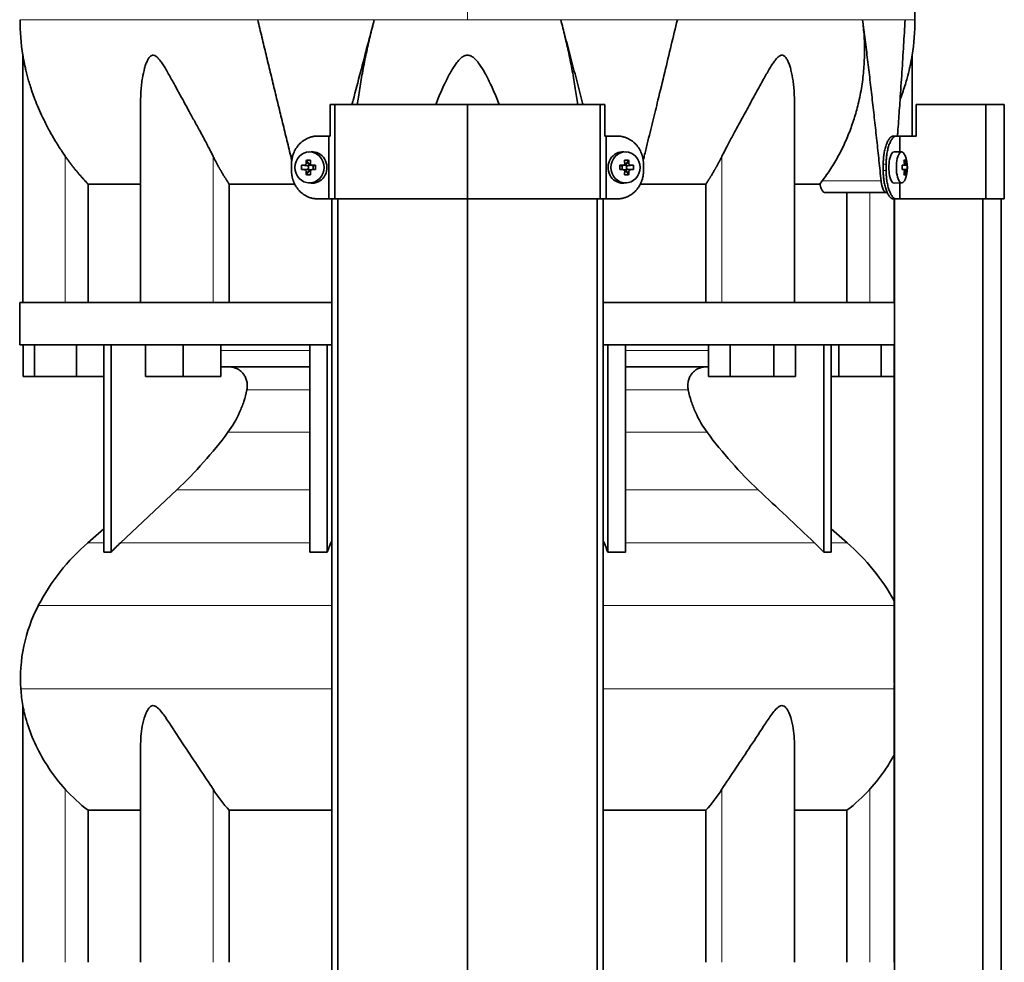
# Model space of a CAD drawing. Header units: millimetres. Extents: x 421 to 1312, y -2484 to 1869.
# Tile 27 of 33: x 428 to 742, y 833 to 1133. Entities that reach past the tile are written whole.
import ezdxf

# ---------------------------------------------------------------- set-up
doc = ezdxf.new("R2010")
doc.units = ezdxf.units.MM
for name, color, linetype in [('M5X8_UNI7687', 7, 'Continuous'), ('MID_344-6', 7, 'Continuous'), ('VSI344-454_TERMI', 7, 'Continuous'), ('VSI344-454_TESTA', 7, 'Continuous'), ('VSI344_DIFFUSORE', 7, 'Continuous')]:
    doc.layers.add(name, color=color, linetype=linetype)

# ---------------------------------------------------------------- blocks, each defined once
blk = doc.blocks.new('SE')
at = {"layer": 'M5X8_UNI7687', "color": 7, "linetype": 'Continuous', "lineweight": 35}
for p, q in [((520.92, 1091.14), (520.07, 1091.07)), ((621.33, 1091.07), (620.48, 1091.14)), ((708.85, 1091.08), (706.5, 1091.15)), ((519.43, 1088.49), (520.2, 1087.19)), ((621.97, 1088.49), (621.2, 1087.19)), ((710.01, 1088.49), (709.6, 1088.18)), ((517.89, 1086.85), (519.73, 1086.69)), ((517.89, 1085.46), (519.73, 1085.62)), ((519.43, 1083.82), (520.2, 1085.12)), ((520.13, 1085.59), (520.13, 1086.72)), ((520.3, 1086.9), (520.92, 1086.9)), ((520.95, 1085.4), (520.3, 1085.4)), ((521, 1086.89), (521.59, 1086.69)), ((521.59, 1085.62), (521, 1085.42)), ((521.54, 1086.71), (521.54, 1085.6)), ((522.28, 1086.85), (521.67, 1086.69)), ((522.28, 1085.46), (521.67, 1085.62)), ((619.13, 1086.85), (619.73, 1086.69)), ((619.13, 1085.46), (619.73, 1085.62)), ((619.81, 1086.69), (620.4, 1086.89)), ((620.4, 1085.42), (619.81, 1085.62)), ((619.86, 1085.6), (619.86, 1086.71)), ((620.45, 1086.9), (621.1, 1086.9)), ((621.1, 1085.4), (620.48, 1085.4)), ((621.97, 1083.82), (621.2, 1085.12)), ((621.27, 1086.72), (621.27, 1085.59)), ((623.51, 1086.85), (621.67, 1086.69)), ((623.51, 1085.46), (621.67, 1085.62)), ((710.38, 1086.86), (708.98, 1086.74)), ((708.98, 1086.81), (709.56, 1086.86)), ((710.57, 1086.85), (708.98, 1086.73)), ((710.57, 1085.46), (708.98, 1085.58)), ((708.98, 1085.57), (710.38, 1085.44)), ((709.56, 1085.44), (708.98, 1085.5)), ((710.01, 1083.82), (709.6, 1084.12)), ((520.07, 1081.24), (520.92, 1081.17)), ((620.48, 1081.17), (621.33, 1081.24)), ((706.5, 1081.15), (708.85, 1081.22))]:
    blk.add_line(p, q, dxfattribs=at)
at = {"layer": 'M5X8_UNI7687', "color": 4, "linetype": 'Continuous', "lineweight": 9}
for p, q in [((519.35, 1087.36), (520.2, 1087.19)), ((621.2, 1087.19), (622.06, 1087.36)), ((709.72, 1087.32), (710.21, 1087.36)), ((519.73, 1086.69), (518.88, 1086.86)), ((518.88, 1085.44), (519.73, 1085.62)), ((520.2, 1085.12), (519.35, 1084.95)), ((521.15, 1086.86), (521.67, 1086.69)), ((521.67, 1085.62), (521.15, 1085.44)), ((619.73, 1086.69), (620.25, 1086.86)), ((620.25, 1085.44), (619.73, 1085.62)), ((622.06, 1084.95), (621.2, 1085.12)), ((622.52, 1086.86), (621.67, 1086.69)), ((621.67, 1085.62), (622.52, 1085.44)), ((708.98, 1086.81), (709.55, 1086.86)), ((709.55, 1085.44), (708.98, 1085.5)), ((710.21, 1084.95), (709.72, 1084.99))]:
    blk.add_line(p, q, dxfattribs=at)
at = {"layer": 'M5X8_UNI7687', "color": 7, "linetype": 'Continuous', "lineweight": 35}
for centre, radius, start, end in [((700.66, 1086.15), 10, 337.7946, 22.2054), ((529.06, 1086.15), 11.19, 176.4519, 183.5481), ((488.33, 1086.15), 33.96, 358.8317, 1.1683), ((653.08, 1086.15), 33.96, 178.8317, 181.1683), ((612.35, 1086.15), 11.19, 356.4519, 3.5481), ((700.98, 1086.15), 9.62, 355.8727, 4.1273)]:
    blk.add_arc(centre, radius, start, end, dxfattribs=at)
for centre in [(520.42, 1086.15), (620.98, 1086.15)]:
    blk.add_ellipse(centre, major_axis=(0, -4.93), ratio=0.939693, dxfattribs=at)
for centre, major_axis, ratio, start_param, end_param in [((521.28, 1086.15), (0, -5), 0.939693, 0, 3.218028), ((620.12, 1086.15), (0, -5), 0.939693, 3.065157, 6.283185), ((706.49, 1086.15), (0, 5), 0.34202, 0, 3.151709), ((708.84, 1086.15), (0, 4.93), 0.34202, 0, 3.839001), ((708.84, 1086.15), (0, 4.93), 0.34202, 5.585777, 6.283185), ((523.54, 1086.15), (0, 10), 0.422618, 1.335108, 1.449667), ((522.64, 1083.09), (-8.99, 2.22), 0.549436, -1.223909, -1.074217), ((519.72, 1087.19), (0.521, -0.505), 0.511875, 0.559691, 1.077892), ((523.25, 1086.15), (0, 10), 0.258819, 1.335108, 1.449667), ((618.76, 1083.09), (8.99, 2.22), 0.549436, 1.074217, 1.223909), ((618.15, 1086.15), (0, 10), 0.258819, -1.449667, -1.335108), ((621.68, 1087.19), (-0.521, -0.505), 0.511875, 5.205293, 5.723494), ((617.86, 1086.15), (0, 10), 0.422618, -1.449667, -1.335108), ((702.74, 1083.09), (7.67, 5.19), 0.199978, 0.212267, 0.361959), ((700.73, 1086.15), (0, 10), 0.906308, 4.833518, 4.948078), ((700.62, 1086.15), (0, 10), 0.965926, 4.833518, 4.948078), ((523.4, 1086), (-9.99, 0.3), 0.0819, -1.099374, -0.984815), ((523.4, 1086.31), (-9.99, -0.3), 0.0819, 0.984815, 1.099374), ((523.54, 1086.15), (0, -10), 0.422618, -1.449667, -1.335108), ((519.72, 1087.19), (0.805, -0.118), 0.613124, 4.809424, 5.327625), ((519.72, 1085.12), (0.805, 0.118), 0.613124, 0.95556, 1.473761), ((519.89, 1087.16), (0.03, -0.501), 0.939258, 0.461161, 0.987959), ((519.89, 1085.15), (0.03, 0.501), 0.939258, 5.295226, 5.822024), ((519.72, 1085.12), (0.521, 0.505), 0.511875, 5.205293, 5.723494), ((523.25, 1086.15), (0, -10), 0.258819, -1.449667, -1.335108), ((523.4, 1086), (-9.99, 0.3), 0.0819, -1.456192, -1.341632), ((523.4, 1086.31), (-9.99, -0.3), 0.0819, 1.341632, 1.456192), ((521.67, 1087.19), (0.052, 0.506), 0.51441, 3.025925, 3.331693), ((521.67, 1085.12), (0.052, -0.506), 0.51441, 2.951492, 3.25726), ((618.01, 1086), (9.99, 0.3), 0.0819, 1.341632, 1.456192), ((618.01, 1086.31), (9.99, -0.3), 0.0819, -1.456192, -1.341632), ((619.73, 1087.19), (-0.052, 0.506), 0.51441, 2.951492, 3.25726), ((619.73, 1085.12), (-0.052, -0.506), 0.51441, 3.025925, 3.331693), ((618.15, 1086.15), (0, -10), 0.258819, 1.335108, 1.449667), ((621.51, 1087.16), (-0.03, -0.501), 0.939258, 5.295226, 5.822024), ((621.51, 1085.15), (-0.03, 0.501), 0.939258, 0.461161, 0.987959), ((621.68, 1085.12), (-0.521, 0.505), 0.511875, 0.559691, 1.077892), ((621.68, 1087.19), (-0.805, -0.118), 0.613124, 0.95556, 1.473761), ((621.68, 1085.12), (-0.805, 0.118), 0.613124, 4.809424, 5.327625), ((617.86, 1086.15), (0, -10), 0.422618, 1.335108, 1.449667), ((618.01, 1086), (9.99, 0.3), 0.0819, 0.984815, 1.099374), ((618.01, 1086.31), (9.99, -0.3), 0.0819, -1.099374, -0.984815), ((700.67, 1086), (9.97, 0.82), 0.029809, 0.468971, 0.583531), ((703.78, 1086.15), (0, -9.26), 0.562348, 1.49595, 1.645642), ((700.67, 1086.31), (9.97, -0.82), 0.029809, -0.583531, -0.468971), ((700.73, 1086.15), (0, -10), 0.906308, 1.335108, 1.449667), ((700.62, 1086.15), (0, -10), 0.965926, 1.335108, 1.449667), ((700.67, 1086), (9.97, 0.82), 0.029809, 0.112154, 0.226713), ((700.67, 1086.31), (9.97, -0.82), 0.029809, -0.226713, -0.112154), ((522.64, 1089.22), (-8.99, -2.22), 0.549436, 1.074217, 1.223909), ((521.28, 1086.15), (0, -5), 0.939693, 6.20675, 6.283185), ((620.12, 1086.15), (0, -5), 0.939693, 0, 0.076435), ((618.76, 1089.22), (8.99, -2.22), 0.549436, -1.223909, -1.074217), ((702.74, 1089.22), (7.67, -5.19), 0.199978, -0.361959, -0.212267)]:
    blk.add_ellipse(centre, major_axis=major_axis, ratio=ratio, start_param=start_param, end_param=end_param, dxfattribs=at)
for points in [[(518.88, 1086.86), (518.89, 1086.86), (518.93, 1086.87), (518.97, 1086.87), (519.01, 1086.89), (519.05, 1086.9), (519.09, 1086.92), (519.13, 1086.95), (519.16, 1086.98), (519.2, 1087.01), (519.23, 1087.05), (519.26, 1087.09), (519.28, 1087.13), (519.3, 1087.17), (519.32, 1087.22), (519.33, 1087.26), (519.34, 1087.31), (519.35, 1087.34), (519.35, 1087.36)], [(520.68, 1087.36), (520.68, 1087.34), (520.68, 1087.31), (520.69, 1087.26), (520.7, 1087.22), (520.71, 1087.17), (520.73, 1087.13), (520.75, 1087.09), (520.78, 1087.05), (520.81, 1087.01), (520.85, 1086.98), (520.88, 1086.95), (520.92, 1086.92), (520.97, 1086.9), (521.01, 1086.89), (521.05, 1086.87), (521.1, 1086.87), (521.13, 1086.86), (521.15, 1086.86)], [(620.25, 1086.86), (620.27, 1086.86), (620.3, 1086.87), (620.35, 1086.87), (620.4, 1086.89), (620.44, 1086.9), (620.48, 1086.92), (620.52, 1086.95), (620.56, 1086.98), (620.59, 1087.01), (620.62, 1087.05), (620.65, 1087.09), (620.67, 1087.13), (620.69, 1087.17), (620.71, 1087.22), (620.72, 1087.26), (620.72, 1087.31), (620.72, 1087.34), (620.72, 1087.36)], [(622.06, 1087.36), (622.06, 1087.34), (622.06, 1087.31), (622.07, 1087.26), (622.08, 1087.22), (622.1, 1087.17), (622.12, 1087.13), (622.14, 1087.09), (622.17, 1087.05), (622.2, 1087.01), (622.24, 1086.98), (622.28, 1086.95), (622.31, 1086.92), (622.35, 1086.9), (622.39, 1086.89), (622.44, 1086.87), (622.48, 1086.87), (622.51, 1086.86), (622.52, 1086.86)], [(709.55, 1086.86), (709.56, 1086.86), (709.58, 1086.87), (709.6, 1086.87), (709.62, 1086.89), (709.63, 1086.9), (709.65, 1086.92), (709.67, 1086.95), (709.68, 1086.98), (709.7, 1087.01), (709.71, 1087.05), (709.72, 1087.09), (709.72, 1087.13), (709.73, 1087.17), (709.73, 1087.22), (709.73, 1087.26), (709.73, 1087.31), (709.72, 1087.34), (709.72, 1087.36)], [(710.21, 1087.36), (710.21, 1087.34), (710.21, 1087.31), (710.22, 1087.26), (710.23, 1087.22), (710.24, 1087.17), (710.25, 1087.13), (710.26, 1087.09), (710.27, 1087.05), (710.28, 1087.01), (710.29, 1086.98), (710.31, 1086.95), (710.32, 1086.92), (710.33, 1086.9), (710.34, 1086.89), (710.35, 1086.87), (710.37, 1086.87), (710.37, 1086.86), (710.38, 1086.86)], [(519.35, 1084.95), (519.35, 1084.96), (519.34, 1085), (519.33, 1085.04), (519.32, 1085.09), (519.3, 1085.13), (519.28, 1085.18), (519.26, 1085.22), (519.23, 1085.26), (519.2, 1085.3), (519.16, 1085.33), (519.13, 1085.36), (519.09, 1085.38), (519.05, 1085.4), (519.01, 1085.42), (518.97, 1085.43), (518.93, 1085.44), (518.89, 1085.44), (518.88, 1085.44)], [(521.15, 1085.44), (521.13, 1085.44), (521.1, 1085.44), (521.05, 1085.43), (521.01, 1085.42), (520.97, 1085.4), (520.92, 1085.38), (520.88, 1085.36), (520.85, 1085.33), (520.81, 1085.3), (520.78, 1085.26), (520.75, 1085.22), (520.73, 1085.18), (520.71, 1085.13), (520.7, 1085.09), (520.69, 1085.04), (520.68, 1085), (520.68, 1084.96), (520.68, 1084.95)], [(620.72, 1084.95), (620.72, 1084.96), (620.72, 1085), (620.72, 1085.04), (620.71, 1085.09), (620.69, 1085.13), (620.67, 1085.18), (620.65, 1085.22), (620.62, 1085.26), (620.59, 1085.3), (620.56, 1085.33), (620.52, 1085.36), (620.48, 1085.38), (620.44, 1085.4), (620.4, 1085.42), (620.35, 1085.43), (620.3, 1085.44), (620.27, 1085.44), (620.25, 1085.44)], [(622.52, 1085.44), (622.51, 1085.44), (622.48, 1085.44), (622.44, 1085.43), (622.39, 1085.42), (622.35, 1085.4), (622.31, 1085.38), (622.28, 1085.36), (622.24, 1085.33), (622.2, 1085.3), (622.17, 1085.26), (622.14, 1085.22), (622.12, 1085.18), (622.1, 1085.13), (622.08, 1085.09), (622.07, 1085.04), (622.06, 1085), (622.06, 1084.96), (622.06, 1084.95)], [(709.72, 1084.95), (709.72, 1084.96), (709.73, 1085), (709.73, 1085.04), (709.73, 1085.09), (709.73, 1085.13), (709.72, 1085.18), (709.72, 1085.22), (709.71, 1085.26), (709.7, 1085.3), (709.68, 1085.33), (709.67, 1085.36), (709.65, 1085.38), (709.63, 1085.4), (709.62, 1085.42), (709.6, 1085.43), (709.58, 1085.44), (709.56, 1085.44), (709.55, 1085.44)], [(710.38, 1085.44), (710.37, 1085.44), (710.37, 1085.44), (710.35, 1085.43), (710.34, 1085.42), (710.33, 1085.4), (710.32, 1085.38), (710.31, 1085.36), (710.29, 1085.33), (710.28, 1085.3), (710.27, 1085.26), (710.26, 1085.22), (710.25, 1085.18), (710.24, 1085.13), (710.23, 1085.09), (710.22, 1085.04), (710.21, 1085), (710.21, 1084.96), (710.21, 1084.95)]]:
    blk.add_open_spline(points, degree=3, dxfattribs=at)
at = {"layer": 'MID_344-6', "color": 7, "linetype": 'Continuous', "lineweight": 35}
for p, q in [((527.49, 1076.15), (527.49, -215.85)), ((529.46, -215.85), (529.46, 1076.15)), ((570.7, -215.85), (570.7, 1076.15)), ((611.94, -215.85), (611.94, 1076.15)), ((613.91, 1076.15), (613.91, -215.85)), ((706.5, 1076.15), (706.5, 1043.15)), ((706.57, 1076.15), (706.57, -215.85)), ((734.7, -215.85), (734.7, 1076.15)), ((740.5, -215.85), (740.5, 1076.15)), ((706.5, 1029.65), (706.5, 925.71)), ((706.5, 921.47), (706.5, 833.15))]:
    blk.add_line(p, q, dxfattribs=at)
at = {"layer": 'VSI344-454_TERMI', "color": 7, "linetype": 'Continuous', "lineweight": 35}
for p, q in [((528.52, 1106.15), (526.98, 1106.15)), ((526.98, 1106.15), (526.98, 1096.15)), ((570.7, 1106.15), (528.52, 1106.15)), ((528.52, 1106.15), (528.52, 1076.15)), ((612.88, 1106.15), (570.7, 1106.15)), ((570.7, 1106.15), (570.7, 1076.15)), ((614.43, 1106.15), (612.88, 1106.15)), ((612.88, 1106.15), (612.88, 1076.15)), ((614.43, 1106.15), (614.43, 1096.15)), ((735.58, 1106.15), (713.49, 1106.15)), ((713.49, 1106.15), (713.49, 1096.15)), ((741.51, 1106.15), (735.58, 1106.15)), ((735.58, 1106.15), (735.58, 1076.15)), ((741.51, 1106.15), (741.51, 1076.15)), ((523.11, 1096.15), (526.61, 1096.15)), ((526.61, 1076.15), (526.61, 1096.15)), ((526.61, 1096.15), (526.98, 1096.15)), ((614.79, 1096.15), (614.43, 1096.15)), ((618.3, 1096.15), (614.79, 1096.15)), ((614.79, 1096.15), (614.79, 1076.15)), ((706.21, 1096.15), (707.14, 1096.15)), ((707.14, 1096.15), (708.31, 1096.15)), ((708.31, 1091.1), (708.31, 1096.15)), ((708.31, 1096.15), (713.49, 1096.15)), ((514.7, 1085.15), (514.7, 1087.15)), ((626.7, 1085.15), (626.7, 1087.15)), ((702.99, 1085.15), (702.99, 1087.15)), ((703.91, 1085.15), (703.91, 1087.15)), ((708.31, 1076.15), (708.31, 1081.21)), ((523.11, 1076.15), (526.61, 1076.15)), ((528.52, 1076.15), (526.61, 1076.15)), ((570.7, 1076.15), (528.52, 1076.15)), ((612.88, 1076.15), (570.7, 1076.15)), ((614.79, 1076.15), (612.88, 1076.15)), ((618.3, 1076.15), (614.79, 1076.15)), ((707.14, 1076.15), (706.21, 1076.15)), ((707.14, 1076.15), (708.31, 1076.15)), ((735.58, 1076.15), (708.31, 1076.15)), ((741.51, 1076.15), (735.58, 1076.15))]:
    blk.add_line(p, q, dxfattribs=at)
at = {"layer": 'VSI344-454_TERMI', "color": 4, "linetype": 'Continuous', "lineweight": 9}
for p, q in [((702.99, 1087.15), (703.91, 1087.15)), ((703.91, 1085.15), (702.99, 1085.15))]:
    blk.add_line(p, q, dxfattribs=at)
at = {"layer": 'VSI344-454_TERMI', "color": 7, "linetype": 'Continuous', "lineweight": 35}
for points, knots in [([(523.11, 1096.15), (523.01, 1096.15), (522.83, 1096.15), (522.55, 1096.14), (522.27, 1096.11), (522, 1096.08), (521.72, 1096.04), (521.45, 1095.98), (521.18, 1095.92), (520.91, 1095.85), (520.65, 1095.77), (520.38, 1095.68), (520.12, 1095.58), (519.69, 1095.4), (519.11, 1095.11), (518.41, 1094.65), (517.74, 1094.12), (517.13, 1093.53), (516.58, 1092.87), (516.09, 1092.16), (515.67, 1091.4), (515.36, 1090.69), (515.14, 1090.05), (514.98, 1089.48), (514.85, 1088.91), (514.77, 1088.33), (514.71, 1087.74), (514.7, 1087.35), (514.7, 1087.15)], [0, 0, 0, 0, 0.021018, 0.041934, 0.062771, 0.08355, 0.104295, 0.125028, 0.145771, 0.166547, 0.187379, 0.208288, 0.229298, 0.250429, 0.312489, 0.374705, 0.437522, 0.500061, 0.562591, 0.625422, 0.687637, 0.749714, 0.79185, 0.833578, 0.875077, 0.916526, 0.958107, 1, 1, 1, 1]), ([(626.7, 1087.15), (626.7, 1087.25), (626.7, 1087.45), (626.69, 1087.75), (626.66, 1088.04), (626.63, 1088.33), (626.59, 1088.62), (626.54, 1088.91), (626.49, 1089.2), (626.42, 1089.48), (626.35, 1089.76), (626.26, 1090.05), (626.17, 1090.33), (626, 1090.78), (625.73, 1091.4), (625.31, 1092.16), (624.82, 1092.87), (624.27, 1093.53), (623.66, 1094.12), (623, 1094.65), (622.29, 1095.11), (621.63, 1095.44), (621.02, 1095.68), (620.49, 1095.85), (619.95, 1095.99), (619.41, 1096.08), (618.85, 1096.14), (618.48, 1096.15), (618.3, 1096.15)], [0, 0, 0, 0, 0.020996, 0.041893, 0.062713, 0.083477, 0.104209, 0.124931, 0.145666, 0.166436, 0.187264, 0.208173, 0.229184, 0.250319, 0.312379, 0.374611, 0.437429, 0.499972, 0.562503, 0.625328, 0.687536, 0.749604, 0.791737, 0.833471, 0.874985, 0.916457, 0.958069, 1, 1, 1, 1]), ([(702.99, 1087.15), (702.99, 1087.25), (702.99, 1087.45), (702.99, 1087.75), (703, 1088.04), (703.02, 1088.33), (703.03, 1088.62), (703.05, 1088.91), (703.08, 1089.2), (703.1, 1089.48), (703.14, 1089.76), (703.17, 1090.05), (703.21, 1090.33), (703.28, 1090.78), (703.39, 1091.4), (703.56, 1092.16), (703.76, 1092.87), (703.98, 1093.53), (704.23, 1094.12), (704.49, 1094.65), (704.76, 1095.11), (705.01, 1095.44), (705.23, 1095.68), (705.43, 1095.85), (705.63, 1095.99), (705.82, 1096.08), (706.02, 1096.14), (706.15, 1096.15), (706.21, 1096.15)], [0, 0, 0, 0, 0.020997, 0.041893, 0.062713, 0.083477, 0.104209, 0.124931, 0.145666, 0.166436, 0.187265, 0.208173, 0.229184, 0.250319, 0.312379, 0.374611, 0.437429, 0.499972, 0.562502, 0.625327, 0.687534, 0.749602, 0.791735, 0.833469, 0.874983, 0.916456, 0.958068, 1, 1, 1, 1]), ([(707.14, 1096.15), (707.11, 1096.15), (707.04, 1096.15), (706.94, 1096.14), (706.84, 1096.11), (706.75, 1096.08), (706.65, 1096.04), (706.55, 1095.98), (706.45, 1095.92), (706.35, 1095.85), (706.26, 1095.77), (706.16, 1095.68), (706.06, 1095.58), (705.9, 1095.4), (705.68, 1095.11), (705.41, 1094.65), (705.15, 1094.12), (704.91, 1093.53), (704.68, 1092.87), (704.49, 1092.16), (704.31, 1091.4), (704.18, 1090.69), (704.09, 1090.05), (704.02, 1089.48), (703.97, 1088.91), (703.94, 1088.33), (703.91, 1087.74), (703.91, 1087.35), (703.91, 1087.15)], [0, 0, 0, 0, 0.021018, 0.041934, 0.062771, 0.08355, 0.104295, 0.125028, 0.145771, 0.166547, 0.187379, 0.208288, 0.229298, 0.250429, 0.312489, 0.374705, 0.437522, 0.500061, 0.562591, 0.625422, 0.687637, 0.749714, 0.79185, 0.833578, 0.875077, 0.916526, 0.958107, 1, 1, 1, 1]), ([(514.7, 1085.15), (514.7, 1085.05), (514.7, 1084.86), (514.72, 1084.56), (514.74, 1084.27), (514.77, 1083.98), (514.81, 1083.69), (514.86, 1083.4), (514.92, 1083.11), (514.98, 1082.83), (515.06, 1082.54), (515.14, 1082.26), (515.23, 1081.98), (515.4, 1081.52), (515.67, 1080.9), (516.09, 1080.15), (516.58, 1079.43), (517.13, 1078.78), (517.74, 1078.18), (518.41, 1077.66), (519.11, 1077.2), (519.78, 1076.87), (520.38, 1076.62), (520.91, 1076.45), (521.45, 1076.32), (522, 1076.22), (522.55, 1076.16), (522.92, 1076.16), (523.11, 1076.15)], [0, 0, 0, 0, 0.020996, 0.041893, 0.062713, 0.083477, 0.104209, 0.124931, 0.145666, 0.166436, 0.187264, 0.208173, 0.229184, 0.250319, 0.312379, 0.374611, 0.437429, 0.499972, 0.562503, 0.625328, 0.687536, 0.749604, 0.791737, 0.833471, 0.874985, 0.916457, 0.958069, 1, 1, 1, 1]), ([(618.3, 1076.15), (618.39, 1076.15), (618.58, 1076.16), (618.86, 1076.17), (619.13, 1076.19), (619.41, 1076.23), (619.68, 1076.27), (619.95, 1076.32), (620.22, 1076.39), (620.49, 1076.46), (620.75, 1076.54), (621.02, 1076.63), (621.28, 1076.73), (621.71, 1076.91), (622.29, 1077.2), (623, 1077.66), (623.66, 1078.18), (624.27, 1078.78), (624.82, 1079.43), (625.31, 1080.15), (625.73, 1080.9), (626.04, 1081.61), (626.27, 1082.26), (626.43, 1082.82), (626.55, 1083.4), (626.64, 1083.98), (626.69, 1084.56), (626.7, 1084.96), (626.7, 1085.15)], [0, 0, 0, 0, 0.021018, 0.041934, 0.062771, 0.08355, 0.104295, 0.125028, 0.145771, 0.166547, 0.187379, 0.208288, 0.229298, 0.250429, 0.312489, 0.374705, 0.437522, 0.500061, 0.562591, 0.625422, 0.687637, 0.749714, 0.79185, 0.833578, 0.875077, 0.916526, 0.958107, 1, 1, 1, 1]), ([(706.21, 1076.15), (706.18, 1076.15), (706.12, 1076.16), (706.02, 1076.17), (705.92, 1076.19), (705.82, 1076.23), (705.72, 1076.27), (705.63, 1076.32), (705.53, 1076.39), (705.43, 1076.46), (705.33, 1076.54), (705.24, 1076.63), (705.14, 1076.73), (704.98, 1076.91), (704.76, 1077.2), (704.49, 1077.66), (704.23, 1078.18), (703.98, 1078.78), (703.76, 1079.43), (703.56, 1080.15), (703.39, 1080.9), (703.26, 1081.61), (703.17, 1082.26), (703.1, 1082.82), (703.05, 1083.4), (703.01, 1083.98), (702.99, 1084.56), (702.99, 1084.96), (702.99, 1085.15)], [0, 0, 0, 0, 0.021018, 0.041935, 0.062772, 0.083551, 0.104297, 0.125029, 0.145773, 0.166549, 0.187381, 0.20829, 0.2293, 0.250431, 0.312491, 0.374707, 0.437523, 0.500061, 0.562591, 0.625422, 0.687637, 0.749714, 0.79185, 0.833578, 0.875076, 0.916526, 0.958107, 1, 1, 1, 1]), ([(703.91, 1085.15), (703.91, 1085.05), (703.91, 1084.86), (703.92, 1084.56), (703.93, 1084.27), (703.94, 1083.98), (703.95, 1083.69), (703.98, 1083.4), (704, 1083.11), (704.03, 1082.83), (704.06, 1082.54), (704.09, 1082.26), (704.13, 1081.98), (704.2, 1081.52), (704.31, 1080.9), (704.49, 1080.15), (704.68, 1079.43), (704.91, 1078.78), (705.15, 1078.18), (705.41, 1077.66), (705.68, 1077.2), (705.93, 1076.87), (706.16, 1076.62), (706.35, 1076.45), (706.55, 1076.32), (706.75, 1076.22), (706.94, 1076.16), (707.07, 1076.16), (707.14, 1076.15)], [0, 0, 0, 0, 0.020996, 0.041893, 0.062713, 0.083477, 0.104209, 0.124931, 0.145666, 0.166436, 0.187264, 0.208173, 0.229184, 0.250319, 0.312379, 0.374611, 0.437429, 0.499972, 0.562503, 0.625328, 0.687536, 0.749604, 0.791737, 0.833471, 0.874985, 0.916457, 0.958069, 1, 1, 1, 1])]:
    blk.add_open_spline(points, degree=3, knots=knots, dxfattribs=at)
at = {"layer": 'VSI344-454_TESTA', "color": 4, "linetype": 'Continuous', "lineweight": 9}
for p, q in [((570.7, 1269.61), (570.7, 1133.19)), ((541.04, 1133.18), (503.93, 1133.18)), ((637.47, 1133.18), (600.37, 1133.18)), ((709.93, 1133.18), (696.43, 1133.18)), ((442.7, 1043.15), (442.7, 1089.73)), ((489.74, 1043.15), (489.74, 1089.73)), ((651.67, 1043.15), (651.67, 1089.73)), ((683.56, 1081.86), (702.3, 1081.86)), ((698.7, 1043.15), (698.7, 1078.15))]:
    blk.add_line(p, q, dxfattribs=at)
at = {"layer": 'VSI344-454_TESTA', "color": 7, "linetype": 'Continuous', "lineweight": 35}
for p, q in [((429.2, 1121.92), (429.2, 1043.15)), ((712.2, 1096.15), (712.2, 1121.92)), ((466.69, 1107.52), (466.69, 1043.15)), ((674.71, 1043.15), (674.71, 1107.52)), ((682.84, 1080.86), (683.56, 1081.86)), ((449.95, 1080.86), (449.95, 1043.15)), ((515.72, 1080.86), (494.87, 1080.86)), ((494.87, 1080.86), (494.87, 1043.15)), ((646.54, 1080.86), (625.69, 1080.86)), ((646.54, 1080.86), (646.54, 1043.15)), ((682.84, 1080.86), (674.82, 1080.86)), ((684.47, 1078.15), (704.07, 1078.15)), ((691.45, 1078.15), (691.45, 1043.15))]:
    blk.add_line(p, q, dxfattribs=at)
for centre, start, end in [((504.66, 1133.28), 180.0677, 188.5933), ((636.74, 1133.28), 351.4069, 359.9323)]:
    blk.add_arc(centre, 76.32, start, end, dxfattribs=at)
for points, degree, knots in [([(713.04, 1133.19), (713.01, 1137.57), (712.93, 1145.39), (712.7, 1158.54), (712.18, 1171.83), (711.26, 1185.29), (709.77, 1198.76), (707.71, 1210.77), (705.16, 1221.24), (702.29, 1230.08), (698.91, 1238.66), (695.19, 1246.93), (691.52, 1254.92), (688.24, 1262.59), (686.78, 1267.21), (686, 1269.67)], 3, [0, 0, 0, 0, 0.084988, 0.1795, 0.274612, 0.370212, 0.466379, 0.563594, 0.629668, 0.695881, 0.761625, 0.826091, 0.888934, 0.950027, 1, 1, 1, 1]), ([(533.95, 1106.15), (534.07, 1106.61), (534.96, 1110.06), (536.61, 1116.35), (538.85, 1124.91), (540.32, 1130.47), (541.04, 1133.18)], 3, [0.473282, 0.473282, 0.473282, 0.473282, 0.5000272, 0.6747049, 0.8413625, 1, 1, 1, 1]), ([(541.04, 1133.18), (540.81, 1132.3), (540.35, 1130.53), (539.69, 1127.85), (539.06, 1125.15), (538.46, 1122.42), (537.89, 1119.66), (537.36, 1116.89), (536.86, 1114.1), (536.39, 1111.3), (536, 1108.65), (535.76, 1106.93), (535.66, 1106.15)], 3, [0, 0, 0, 0, 0.047428, 0.0954655, 0.1441115, 0.1933651, 0.2432253, 0.2936913, 0.3447621, 0.3964371, 0.4487155, 0.4934861, 0.4934861, 0.4934861, 0.4934861]), ([(605.74, 1106.15), (605.52, 1107.85), (605.01, 1111.4), (604.08, 1116.84), (602.97, 1122.38), (601.74, 1127.82), (600.82, 1131.41), (600.37, 1133.18)], 3, [0.5065635, 0.5065635, 0.5065635, 0.5065635, 0.6036235, 0.7063566, 0.8066685, 0.9045521, 1, 1, 1, 1]), ([(626.59, 1088.38), (626.71, 1088.87), (627.14, 1090.62), (627.88, 1093.59), (628.78, 1097.26), (629.64, 1100.8), (630.48, 1104.21), (631.75, 1109.42), (633.43, 1116.35), (635.49, 1124.91), (636.82, 1130.47), (637.47, 1133.18)], 3, [0.1270495, 0.1270495, 0.1270495, 0.1270495, 0.1554786, 0.2294336, 0.3008657, 0.369775, 0.4361614, 0.5000249, 0.6746983, 0.8413566, 1, 1, 1, 1]), ([(683.56, 1081.86), (684.04, 1082.5), (684.99, 1083.8), (686.33, 1085.8), (687.59, 1087.85), (688.78, 1089.95), (689.89, 1092.1), (690.92, 1094.28), (691.87, 1096.5), (692.74, 1098.76), (693.54, 1101.05), (694.25, 1103.37), (695.17, 1106.76), (696.1, 1111.26), (696.81, 1116.84), (697.09, 1122.38), (696.99, 1127.82), (696.61, 1131.41), (696.43, 1133.18)], 3, [0, 0, 0, 0, 0.045711, 0.091341, 0.136891, 0.182361, 0.227753, 0.273067, 0.318303, 0.363461, 0.408543, 0.453548, 0.498475, 0.603623, 0.706357, 0.806668, 0.904552, 1, 1, 1, 1]), ([(707.51, 1096.15), (707.54, 1096.54), (707.66, 1098.1), (707.85, 1100.8), (708.1, 1104.21), (708.46, 1109.42), (708.92, 1116.35), (709.46, 1124.91), (709.78, 1130.47), (709.93, 1133.18)], 3, [0.2784556, 0.2784556, 0.2784556, 0.2784556, 0.3008657, 0.369775, 0.4361614, 0.5000249, 0.6746983, 0.8413566, 1, 1, 1, 1]), ([(442.7, 1089.73), (442.4, 1090.16), (441.79, 1091.05), (440.89, 1092.42), (439.91, 1093.97), (438.85, 1095.72), (437.46, 1098.16), (435.97, 1101.04), (434.5, 1104.21), (433.33, 1107.03), (432.4, 1109.52), (431.66, 1111.74), (430.89, 1114.25), (430.3, 1116.5), (429.85, 1118.48), (429.6, 1119.72), (429.4, 1120.76), (429.26, 1121.55), (429.21, 1121.87), (429.2, 1121.89), (429.2, 1121.89)], 3, [0, 0, 0, 0, 0.020247, 0.0413012, 0.0631676, 0.0911499, 0.1206822, 0.1725651, 0.2189806, 0.2600001, 0.2962057, 0.3283254, 0.3570821, 0.4069553, 0.4285992, 0.4484587, 0.4665056, 0.4826091, 0.4971306, 0.5000371, 0.5000371, 0.5000371, 0.5000371]), ([(489.74, 1089.73), (489.52, 1090.16), (489.08, 1091.05), (488.38, 1092.42), (487.56, 1093.97), (486.63, 1095.72), (485.31, 1098.16), (483.74, 1101.04), (482, 1104.21), (480.46, 1107.03), (479.1, 1109.52), (477.89, 1111.74), (476.51, 1114.25), (475.26, 1116.5), (474.06, 1118.48), (473.25, 1119.72), (472.45, 1120.76), (471.66, 1121.55), (470.81, 1121.98), (470, 1121.79), (469.36, 1121.13), (468.82, 1120.2), (468.35, 1119.07), (467.77, 1117.21), (467.31, 1115.04), (466.96, 1112.56), (466.76, 1110.38), (466.7, 1108.67), (466.69, 1107.71), (466.69, 1107.52)], 3, [0, 0, 0, 0, 0.020247, 0.0413012, 0.0631676, 0.0911499, 0.1206822, 0.1725651, 0.2189806, 0.2600001, 0.2962057, 0.3283254, 0.3570821, 0.4069553, 0.4285992, 0.4484587, 0.4665056, 0.4826091, 0.4971306, 0.5113122, 0.5266668, 0.543344, 0.562023, 0.5826937, 0.6304427, 0.6595254, 0.6923195, 0.7261108, 0.7344062, 0.7344062, 0.7344062, 0.7344062]), ([(580.76, 1106.15), (580.48, 1106.91), (579.65, 1109.09), (578.2, 1112.45), (576.41, 1115.99), (574.84, 1118.61), (573.58, 1120.21), (572.63, 1121.13), (571.78, 1121.71), (570.7, 1121.98), (569.62, 1121.71), (568.66, 1121.05), (567.74, 1120.1), (566.86, 1118.97), (565.98, 1117.62), (564.76, 1115.53), (563.19, 1112.43), (561.75, 1109.07), (560.92, 1106.9), (560.64, 1106.15)], 3, [0.2456134, 0.2456134, 0.2456134, 0.2456134, 0.2789295, 0.3409942, 0.392778, 0.4359518, 0.4604978, 0.4716154, 0.4871189, 0.5000341, 0.5129562, 0.5284792, 0.5444389, 0.5641957, 0.583938, 0.6074587, 0.6593255, 0.7214848, 0.7543968, 0.7543968, 0.7543968, 0.7543968]), ([(674.71, 1107.52), (674.71, 1108.22), (674.68, 1109.65), (674.53, 1111.74), (674.23, 1114.25), (673.81, 1116.5), (673.25, 1118.48), (672.8, 1119.72), (672.29, 1120.76), (671.69, 1121.55), (670.94, 1121.98), (670.09, 1121.79), (669.29, 1121.13), (668.51, 1120.2), (667.72, 1119.07), (666.56, 1117.21), (665.33, 1115.04), (663.96, 1112.56), (662.77, 1110.38), (661.53, 1108.11), (659.86, 1105.06), (658.12, 1101.88), (656.36, 1098.65), (654.81, 1095.8), (653.23, 1092.83), (652.17, 1090.73), (651.67, 1089.73)], 3, [0.2656245, 0.2656245, 0.2656245, 0.2656245, 0.2962057, 0.3283254, 0.3570821, 0.4069553, 0.4285992, 0.4484587, 0.4665056, 0.4826091, 0.4971306, 0.5113122, 0.5266668, 0.543344, 0.562023, 0.5826937, 0.6304427, 0.6595254, 0.6923195, 0.7261108, 0.7592332, 0.8259403, 0.8657684, 0.9022453, 0.9533075, 1, 1, 1, 1]), ([(712.2, 1121.89), (712.2, 1121.89), (712.18, 1121.75), (712.07, 1121.13), (711.9, 1120.2), (711.68, 1119.07), (711.27, 1117.21), (710.73, 1115.04), (710, 1112.56), (709.3, 1110.38), (708.72, 1108.76), (708.39, 1107.88), (708.35, 1107.78)], 3, [0.500037, 0.500037, 0.500037, 0.500037, 0.5113122, 0.5266668, 0.543344, 0.562023, 0.5826937, 0.6304427, 0.6595254, 0.6923195, 0.7261108, 0.7306461, 0.7306461, 0.7306461, 0.7306461]), ([(449.95, 1080.86), (447.96, 1082.96), (446.14, 1085.18), (444.34, 1087.38), (442.7, 1089.73)], 2, [0, 0, 0, 0.5, 0.5, 1, 1, 1]), ([(494.87, 1080.86), (493.45, 1082.96), (492.17, 1085.18), (490.9, 1087.38), (489.74, 1089.73)], 2, [0, 0, 0, 0.5, 0.5, 1, 1, 1]), ([(651.67, 1089.73), (650.51, 1087.39), (649.23, 1085.18), (647.95, 1082.96), (646.54, 1080.86)], 2, [0, 0, 0, 0.5, 0.5, 1, 1, 1]), ([(702.3, 1081.86), (702.31, 1081.78), (702.33, 1081.63), (702.36, 1081.41), (702.39, 1081.19), (702.43, 1080.98), (702.47, 1080.77), (702.51, 1080.57), (702.6, 1080.21), (702.74, 1079.72), (702.97, 1079.17), (703.22, 1078.73), (703.45, 1078.45), (703.64, 1078.3), (703.78, 1078.21), (703.92, 1078.16), (704.02, 1078.16), (704.07, 1078.15)], 3, [0, 0, 0, 0, 0.036137, 0.072006, 0.107687, 0.143258, 0.1788, 0.214393, 0.250117, 0.375419, 0.499764, 0.624342, 0.749875, 0.812239, 0.874428, 0.936872, 1, 1, 1, 1]), ([(449.95, 1080.86), (450.59, 1080.86), (451.62, 1080.86), (454.46, 1080.86), (456.27, 1080.86), (460.63, 1080.86), (463.18, 1080.86), (466.24, 1080.86), (466.41, 1080.86), (466.58, 1080.86)], 3, [0, 0, 0, 0, 0.25, 0.25, 0.5, 0.5, 0.75, 0.75, 0.764371, 0.764371, 0.764371, 0.764371]), ([(684.47, 1078.15), (684.44, 1078.15), (684.39, 1078.16), (684.31, 1078.17), (684.23, 1078.2), (684.15, 1078.23), (684.07, 1078.28), (683.94, 1078.37), (683.76, 1078.55), (683.53, 1078.86), (683.33, 1079.25), (683.17, 1079.64), (683.05, 1079.99), (682.97, 1080.26), (682.9, 1080.55), (682.86, 1080.76), (682.84, 1080.86)], 3, [0, 0, 0, 0, 0.041685, 0.083129, 0.124417, 0.165635, 0.206869, 0.248205, 0.373034, 0.498358, 0.621809, 0.745536, 0.809628, 0.873199, 0.936554, 1, 1, 1, 1])]:
    blk.add_open_spline(points, degree=degree, knots=knots, dxfattribs=at)
at = {"layer": 'VSI344-454_TESTA', "color": 4, "linetype": 'Continuous', "lineweight": 9}
for points, weights in [([(428.35, 1133.19), (428.35, 1133.18), (460.36, 1133.18), (503.93, 1133.18)], [0.630185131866, 0.663633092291, 0.786904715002, 1]), ([(541.04, 1133.18), (550.8, 1133.19), (560.72, 1133.19), (570.7, 1133.19)], [1, 0.996331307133, 0.996331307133, 1])]:
    blk.add_rational_spline(points, weights, degree=3, dxfattribs=at)
at = {"layer": 'VSI344-454_TESTA', "color": 7, "linetype": 'Continuous', "lineweight": 35}
for points in [[(514.8, 1088.41), (509.26, 1110.88), (503.93, 1133.18)], [(607.45, 1106.15), (603.93, 1119.7), (600.37, 1133.18)], [(702.3, 1081.86), (699.67, 1107.63), (696.43, 1133.18)]]:
    blk.add_open_spline(points, degree=2, dxfattribs=at)
at = {"layer": 'VSI344-454_TESTA', "color": 4, "linetype": 'Continuous', "lineweight": 9}
for points in [[(600.37, 1133.18), (590.62, 1133.19), (580.66, 1133.19), (570.7, 1133.19)], [(713.06, 1133.19), (713.06, 1133.19), (712.01, 1133.19), (709.93, 1133.18)]]:
    blk.add_open_spline(points, degree=3, dxfattribs=at)
blk.add_open_spline([(696.43, 1133.18), (693.12, 1133.19), (689.35, 1133.19), (680.96, 1133.19), (676.35, 1133.19), (666.38, 1133.19), (661.02, 1133.19), (649.68, 1133.19), (643.7, 1133.19), (637.47, 1133.18)], degree=3, knots=[0, 0, 0, 0, 0.25, 0.25, 0.5, 0.5, 0.75, 0.75, 1, 1, 1, 1], dxfattribs=at)
at = {"layer": 'VSI344_DIFFUSORE', "color": 7, "linetype": 'Continuous', "lineweight": 35}
for p, q in [((527.49, 1043.15), (428.2, 1043.15)), ((428.2, 1043.15), (428.2, 1029.65)), ((706.55, 1043.15), (613.91, 1043.15)), ((706.55, 1043.15), (706.55, 1029.65)), ((527.49, 1029.65), (428.2, 1029.65)), ((429.32, 1019.65), (429.32, 1029.65)), ((432.9, 1019.65), (432.9, 1029.65)), ((446.29, 1019.65), (446.29, 1029.65)), ((454.99, 963.69), (454.99, 1029.65)), ((457.29, 963.69), (457.29, 1029.65)), ((468.19, 1019.65), (468.19, 1029.65)), ((480.19, 1019.65), (480.19, 1029.65)), ((492.19, 1019.65), (492.19, 1029.65)), ((520.48, 963.69), (520.48, 1029.65)), ((526.02, 963.69), (526.02, 1029.65)), ((706.55, 1029.65), (613.91, 1029.65)), ((615.38, 963.69), (615.38, 1029.65)), ((620.93, 963.69), (620.93, 1029.65)), ((647.35, 1019.65), (647.35, 1029.65)), ((654.28, 1019.65), (654.28, 1029.65)), ((668.14, 1019.65), (668.14, 1029.65)), ((675.07, 1019.65), (675.07, 1029.65)), ((684.11, 963.69), (684.11, 1029.65)), ((686.41, 963.69), (686.41, 1029.65)), ((688.9, 1019.65), (688.9, 1029.65)), ((702.29, 1019.65), (702.29, 1029.65)), ((520.48, 1022.65), (492.19, 1022.65)), ((647.35, 1022.65), (620.93, 1022.65)), ((432.9, 1019.65), (429.32, 1019.65)), ((446.29, 1019.65), (432.9, 1019.65)), ((454.99, 1019.65), (446.29, 1019.65)), ((480.19, 1019.65), (468.19, 1019.65)), ((492.19, 1019.65), (480.19, 1019.65)), ((654.28, 1019.65), (647.35, 1019.65)), ((668.14, 1019.65), (654.28, 1019.65)), ((675.07, 1019.65), (668.14, 1019.65)), ((688.9, 1019.65), (686.41, 1019.65)), ((702.29, 1019.65), (688.9, 1019.65)), ((706.5, 1019.65), (702.29, 1019.65)), ((478.21, 983.56), (460.29, 966.7)), ((454.99, 971.12), (449.91, 966.7)), ((691.49, 966.7), (686.41, 971.12)), ((526.02, 963.69), (527.26, 966.7)), ((681.12, 966.7), (684.11, 963.69)), ((520.48, 963.69), (526.02, 963.69)), ((684.11, 963.69), (686.41, 963.69)), ((429.2, 914.84), (429.2, 833.15)), ((466.69, 902.65), (466.69, 833.15)), ((674.71, 833.15), (674.71, 902.66)), ((449.95, 881.53), (466.69, 881.53)), ((449.95, 833.15), (449.95, 881.53)), ((494.87, 881.53), (527.49, 881.53)), ((494.87, 833.15), (494.87, 881.53)), ((613.91, 881.53), (646.54, 881.53)), ((646.54, 881.53), (646.54, 833.15)), ((674.71, 881.53), (691.45, 881.53)), ((691.45, 881.53), (691.45, 833.15))]:
    blk.add_line(p, q, dxfattribs=at)
at = {"layer": 'VSI344_DIFFUSORE', "color": 4, "linetype": 'Continuous', "lineweight": 9}
for p, q in [((492.19, 1027.87), (520.48, 1027.87)), ((620.93, 1027.87), (647.35, 1027.87)), ((520.48, 1015.32), (500.48, 1015.32)), ((640.93, 1015.32), (620.93, 1015.32)), ((494.46, 1001.85), (520.48, 1001.85)), ((620.93, 1001.85), (646.94, 1001.85)), ((478.21, 983.56), (520.48, 983.56)), ((620.93, 983.56), (663.19, 983.56)), ((454.99, 966.7), (449.91, 966.7)), ((460.29, 966.7), (520.48, 966.7)), ((527.26, 966.7), (527.49, 966.7)), ((613.91, 966.7), (614.14, 966.7)), ((681.12, 966.7), (620.93, 966.7)), ((686.41, 966.7), (691.49, 966.7)), ((527.49, 946.71), (434.13, 946.71)), ((706.5, 946.71), (613.91, 946.71)), ((428.57, 920.16), (527.49, 920.16)), ((613.91, 920.16), (706.5, 920.16)), ((442.7, 833.15), (442.7, 888.26)), ((489.74, 833.15), (489.74, 888.26)), ((651.67, 833.15), (651.67, 888.26)), ((698.7, 833.15), (698.7, 888.26))]:
    blk.add_line(p, q, dxfattribs=at)
at = {"layer": 'VSI344_DIFFUSORE', "color": 7, "linetype": 'Continuous', "lineweight": 35}
for centre, radius, start, end in [((494.87, 914.98), 68.53, 131, 152.418), ((646.53, 914.98), 68.53, 28.9585, 49), ((478.38, 923.59), 49.92, 152.418, 183.9452), ((481.95, 923.84), 53.5, 183.9452, 189.6895)]:
    blk.add_arc(centre, radius, start, end, dxfattribs=at)
for points, knots in [([(500.48, 1015.32), (500.57, 1015.76), (500.62, 1016.21), (500.62, 1017.1), (500.57, 1017.55), (500.43, 1018.21), (500.37, 1018.43), (500.24, 1018.85), (500.15, 1019.06), (499.88, 1019.67), (499.66, 1020.05), (499.28, 1020.57), (499.14, 1020.74), (498.84, 1021.06), (498.69, 1021.21), (498.36, 1021.49), (498.19, 1021.62), (497.84, 1021.85), (497.66, 1021.96), (497.1, 1022.26), (496.71, 1022.4), (496.1, 1022.55), (495.9, 1022.59), (495.48, 1022.64), (495.28, 1022.65), (495.07, 1022.65)], [0, 0, 0, 0, 0.125, 0.125, 0.25, 0.25, 0.3125, 0.3125, 0.375, 0.375, 0.5, 0.5, 0.5625, 0.5625, 0.625, 0.625, 0.6875, 0.6875, 0.75, 0.75, 0.875, 0.875, 0.9375, 0.9375, 1, 1, 1, 1]), ([(640.93, 1015.32), (640.83, 1015.76), (640.79, 1016.21), (640.79, 1017.1), (640.83, 1017.55), (640.97, 1018.21), (641.03, 1018.43), (641.17, 1018.85), (641.25, 1019.06), (641.52, 1019.67), (641.74, 1020.05), (642.13, 1020.57), (642.27, 1020.74), (642.56, 1021.06), (642.72, 1021.21), (643.04, 1021.49), (643.21, 1021.62), (643.56, 1021.85), (643.74, 1021.96), (644.31, 1022.26), (644.7, 1022.4), (645.3, 1022.55), (645.51, 1022.59), (645.92, 1022.64), (646.13, 1022.65), (646.33, 1022.65)], [0, 0, 0, 0, 0.125, 0.125, 0.25, 0.25, 0.3125, 0.3125, 0.375, 0.375, 0.5, 0.5, 0.5625, 0.5625, 0.625, 0.625, 0.6875, 0.6875, 0.75, 0.75, 0.875, 0.875, 0.9375, 0.9375, 1, 1, 1, 1]), ([(494.46, 1001.85), (495.91, 1003.81), (497.15, 1005.93), (498.69, 1009.36), (499.13, 1010.52), (499.9, 1012.89), (500.22, 1014.1), (500.48, 1015.32)], [0, 0, 0, 0, 0.5, 0.5, 0.75, 0.75, 1, 1, 1, 1]), ([(646.94, 1001.85), (645.49, 1003.81), (644.25, 1005.93), (642.72, 1009.36), (642.27, 1010.52), (641.5, 1012.89), (641.18, 1014.1), (640.93, 1015.32)], [0, 0, 0, 0, 0.5, 0.5, 0.75, 0.75, 1, 1, 1, 1]), ([(478.21, 983.56), (481.15, 986.32), (483.98, 989.24), (489.44, 995.38), (492.02, 998.56), (494.46, 1001.85)], [0, 0, 0, 0, 0.5, 0.5, 1, 1, 1, 1]), ([(663.19, 983.56), (660.26, 986.32), (657.42, 989.24), (651.96, 995.38), (649.38, 998.56), (646.94, 1001.85)], [0, 0, 0, 0, 0.5, 0.5, 1, 1, 1, 1]), ([(442.7, 888.26), (440.76, 890.42), (439.02, 892.66), (435.91, 897.32), (434.55, 899.72), (432.27, 904.49), (431.33, 906.9), (430.23, 910.45), (429.91, 911.63), (429.54, 913.23), (429.42, 913.74), (429.26, 914.56), (429.2, 914.86), (429.2, 914.87)], [0, 0, 0, 0, 0.125, 0.125, 0.25, 0.25, 0.375, 0.375, 0.4375, 0.4375, 0.46875, 0.46875, 0.4987011, 0.4987011, 0.4987011, 0.4987011]), ([(489.74, 888.26), (488.37, 890.42), (486.85, 892.66), (483.72, 897.32), (482.11, 899.72), (478.97, 904.49), (477.42, 906.9), (475.06, 910.45), (474.28, 911.63), (473.02, 913.23), (472.58, 913.74), (471.63, 914.58), (471.09, 914.89), (470.07, 914.84), (469.64, 914.49), (468.95, 913.62), (468.68, 913.11), (467.97, 911.49), (467.64, 910.33), (466.91, 907.03), (466.69, 904.82), (466.69, 902.65)], [0, 0, 0, 0, 0.125, 0.125, 0.25, 0.25, 0.375, 0.375, 0.4375, 0.4375, 0.46875, 0.46875, 0.5, 0.5, 0.53125, 0.53125, 0.5625, 0.5625, 0.625, 0.625, 0.7389823, 0.7389823, 0.7389823, 0.7389823]), ([(674.71, 902.66), (674.71, 904.86), (674.49, 907.08), (673.73, 910.45), (673.38, 911.63), (672.66, 913.23), (672.38, 913.74), (671.67, 914.58), (671.21, 914.89), (670.18, 914.84), (669.65, 914.49), (668.71, 913.62), (668.29, 913.11), (667.03, 911.49), (666.26, 910.33), (663.93, 906.82), (662.37, 904.4), (659.23, 899.63), (657.66, 897.29), (654.56, 892.69), (653.03, 890.41), (651.67, 888.26)], [0.2596572, 0.2596572, 0.2596572, 0.2596572, 0.375, 0.375, 0.4375, 0.4375, 0.46875, 0.46875, 0.5, 0.5, 0.53125, 0.53125, 0.5625, 0.5625, 0.625, 0.625, 0.75, 0.75, 0.875, 0.875, 1, 1, 1, 1]), ([(706.56, 899.31), (705.76, 897.85), (704.89, 896.41), (702.39, 892.69), (700.63, 890.41), (698.7, 888.26)], [0.7976886, 0.7976886, 0.7976886, 0.7976886, 0.875, 0.875, 1, 1, 1, 1])]:
    blk.add_open_spline(points, degree=3, knots=knots, dxfattribs=at)
for points in [[(663.19, 983.56), (669.17, 977.94), (675.14, 972.32), (681.12, 966.7)], [(460.29, 966.7), (459.26, 965.73), (458.26, 964.73), (457.29, 963.69)], [(527.26, 966.7), (527.34, 966.88), (527.42, 967.05), (527.49, 967.23)], [(614.14, 966.7), (614.06, 966.88), (613.99, 967.05), (613.91, 967.23)], [(615.38, 963.69), (614.98, 964.73), (614.57, 965.73), (614.14, 966.7)], [(457.29, 963.69), (456.52, 963.74), (455.76, 963.74), (454.99, 963.69)], [(620.93, 963.69), (619.08, 963.74), (617.23, 963.74), (615.38, 963.69)], [(706.5, 925.72), (706.51, 923.52), (706.51, 922.24), (706.5, 921.88)], [(449.95, 881.53), (447.33, 883.55), (444.91, 885.79), (442.7, 888.26)], [(494.87, 881.53), (493.01, 883.55), (491.3, 885.79), (489.74, 888.26)], [(651.67, 888.26), (650.1, 885.79), (648.39, 883.55), (646.54, 881.53)], [(698.7, 888.26), (696.49, 885.79), (694.07, 883.55), (691.45, 881.53)]]:
    blk.add_open_spline(points, degree=3, dxfattribs=at)

msp = doc.modelspace()

# ---------------------------------------------------------------- block references
msp.add_blockref('SE', (0, 0))

doc.saveas('drawing.dxf')
